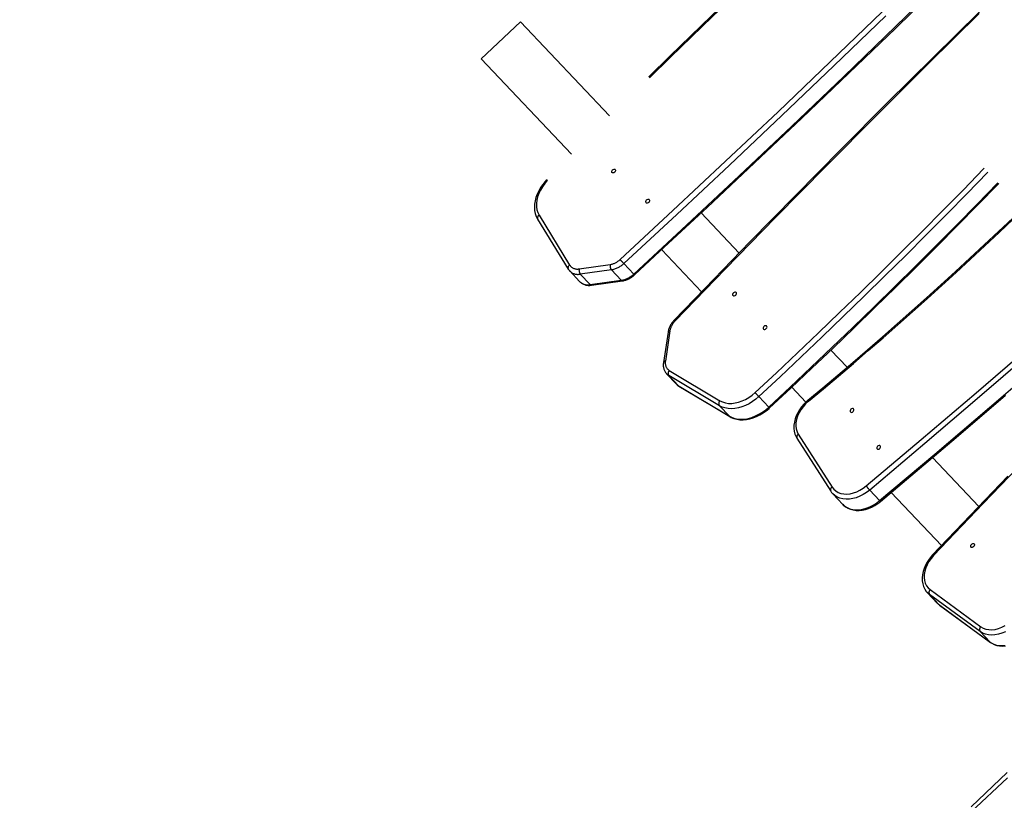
# Model space of a CAD drawing. Header units: metres. Extents: x 104098 to 104607, y 427853 to 428230.
# Tile 28 of 147: x 104233.398 to 104234.165, y 428114.903 to 428115.511. Entities that reach past the tile are written whole.
import ezdxf

# ---------------------------------------------------------------- set-up
doc = ezdxf.new("R2010")
doc.units = ezdxf.units.M
doc.linetypes.add('DASHED2', pattern=[0.375, 0.25, -0.125])

# ---------------------------------------------------------------- blocks, each defined once
blk = doc.blocks.new('school2')
at = {"color": 252, "linetype": 'DASHED2'}
for p, q in [((107953.95022, 456627.91669), (107953.90822, 456627.91669)), ((107953.90822, 456627.91669), (107953.90822, 456627.81426)), ((107953.95022, 456627.91669), (107953.95022, 456627.81566)), ((107953.86743, 456627.81023), (107953.86494, 456627.80898)), ((107953.86872, 456627.80963), (107953.86619, 456627.80836)), ((107953.87009, 456627.81126), (107953.86743, 456627.81023)), ((107953.87145, 456627.81068), (107953.86872, 456627.80963)), ((107953.87287, 456627.81208), (107953.87009, 456627.81126)), ((107953.87434, 456627.81147), (107953.87145, 456627.81068)), ((107953.87575, 456627.81268), (107953.87287, 456627.81208)), ((107953.87734, 456627.81201), (107953.87434, 456627.81147)), ((107953.87869, 456627.81305), (107953.87575, 456627.81268)), ((107953.88042, 456627.81228), (107953.87734, 456627.81201)), ((107953.88029, 456627.81315), (107953.87869, 456627.81305)), ((107953.85715, 456627.8022), (107953.85587, 456627.80016)), ((107953.85871, 456627.80413), (107953.85715, 456627.8022)), ((107953.86055, 456627.80592), (107953.85871, 456627.80413)), ((107953.8602, 456627.80338), (107953.85883, 456627.80141)), ((107953.8619, 456627.80521), (107953.8602, 456627.80338)), ((107953.86264, 456627.80754), (107953.86055, 456627.80592)), ((107953.86391, 456627.80688), (107953.8619, 456627.80521)), ((107953.86494, 456627.80898), (107953.86264, 456627.80754)), ((107953.86619, 456627.80836), (107953.86391, 456627.80688)), ((107953.85423, 456627.79569), (107953.84485, 456627.75107)), ((107953.85717, 456627.79719), (107953.84779, 456627.75258)), ((107953.85429, 456627.79597), (107953.85423, 456627.79569)), ((107953.85491, 456627.79802), (107953.85429, 456627.79597)), ((107953.85587, 456627.80016), (107953.85491, 456627.79802)), ((107953.85781, 456627.79934), (107953.85717, 456627.79719)), ((107953.85883, 456627.80141), (107953.85781, 456627.79934)), ((107953.9213, 456627.78228), (107953.92144, 456627.78275)), ((107953.92142, 456627.7818), (107953.9213, 456627.78228)), ((107953.92179, 456627.78139), (107953.92142, 456627.7818)), ((107953.92144, 456627.78275), (107953.92183, 456627.78314)), ((107953.92235, 456627.78112), (107953.92179, 456627.78139)), ((107953.92183, 456627.78314), (107953.92241, 456627.7834)), ((107953.92302, 456627.78102), (107953.92235, 456627.78112)), ((107953.92241, 456627.7834), (107953.92308, 456627.78349)), ((107953.92369, 456627.7811), (107953.92302, 456627.78102)), ((107953.92308, 456627.78349), (107953.92375, 456627.78339)), ((107953.92426, 456627.78136), (107953.92369, 456627.7811)), ((107953.92375, 456627.78339), (107953.92431, 456627.78311)), ((107953.92465, 456627.78176), (107953.92426, 456627.78136)), ((107953.92431, 456627.78311), (107953.92468, 456627.78271)), ((107953.9248, 456627.78223), (107953.92465, 456627.78176)), ((107953.92468, 456627.78271), (107953.9248, 456627.78223)), ((107953.84466, 456627.74921), (107953.84466, 456627.7379)), ((107953.84485, 456627.75107), (107953.84469, 456627.75)), ((107953.84469, 456627.75), (107953.8447, 456627.74925)), ((107953.925, 456627.74786), (107953.92558, 456627.74812)), ((107953.92558, 456627.74812), (107953.92625, 456627.74821)), ((107953.92625, 456627.74821), (107953.92692, 456627.7481)), ((107953.92692, 456627.7481), (107953.92748, 456627.74783)), ((107953.86892, 456627.72758), (107953.84902, 456627.74173)), ((107953.84902, 456627.73042), (107953.84902, 456627.74173)), ((107953.85115, 456627.74535), (107953.87104, 456627.73119)), ((107953.92447, 456627.74699), (107953.92461, 456627.74746)), ((107953.92459, 456627.74652), (107953.92447, 456627.74699)), ((107953.92496, 456627.74611), (107953.92459, 456627.74652)), ((107953.92461, 456627.74746), (107953.925, 456627.74786)), ((107953.92552, 456627.74583), (107953.92496, 456627.74611)), ((107953.92619, 456627.74573), (107953.92552, 456627.74583)), ((107953.92686, 456627.74582), (107953.92619, 456627.74573)), ((107953.92743, 456627.74608), (107953.92686, 456627.74582)), ((107953.92782, 456627.74647), (107953.92743, 456627.74608)), ((107953.92748, 456627.74783), (107953.92785, 456627.74742)), ((107953.92797, 456627.74695), (107953.92782, 456627.74647)), ((107953.92785, 456627.74742), (107953.92797, 456627.74695)), ((107953.84902, 456627.73042), (107953.86892, 456627.71626)), ((107953.84941, 456627.72947), (107953.86931, 456627.71531)), ((107953.86892, 456627.71626), (107953.86892, 456627.72758)), ((107953.87934, 456627.72869), (107953.93554, 456627.72812)), ((107953.93554, 456627.72812), (107953.99175, 456627.72782)), ((107953.99175, 456627.72782), (107954.04796, 456627.72779)), ((107954.04796, 456627.72779), (107954.10417, 456627.72804)), ((107954.10417, 456627.72804), (107954.16038, 456627.72857)), ((107953.93551, 456627.72388), (107953.87929, 456627.72445)), ((107953.87929, 456627.71314), (107953.87929, 456627.72445)), ((107953.99174, 456627.72357), (107953.93551, 456627.72388)), ((107954.04797, 456627.72355), (107953.99174, 456627.72357)), ((107954.1042, 456627.7238), (107954.04797, 456627.72355)), ((107954.16042, 456627.72432), (107954.1042, 456627.7238)), ((107953.87929, 456627.71314), (107953.93551, 456627.71256)), ((107953.8793, 456627.71226), (107953.90597, 456627.71195)), ((107953.90597, 456627.71195), (107953.95665, 456627.71154)), ((107953.90822, 456627.71193), (107953.90822, 456627.66678)), ((107953.93551, 456627.71256), (107953.99174, 456627.71226)), ((107953.95022, 456627.71159), (107953.95022, 456627.66857)), ((107953.95665, 456627.71154), (107954.00733, 456627.71135)), ((107953.99174, 456627.71226), (107954.04797, 456627.71224)), ((107954.00733, 456627.71135), (107954.05801, 456627.71138)), ((107954.04797, 456627.71224), (107954.1042, 456627.71248)), ((107954.05801, 456627.71138), (107954.10868, 456627.71164)), ((107954.1042, 456627.71248), (107954.16042, 456627.71301)), ((107954.10868, 456627.71164), (107954.15936, 456627.71212)), ((107954.15936, 456627.71212), (107954.21003, 456627.71282)), ((107954.16042, 456627.71301), (107954.21664, 456627.71381)), ((107954.04598, 456627.67127), (107953.98984, 456627.66928)), ((107954.06355, 456627.67272), (107954.01292, 456627.67102)), ((107954.10213, 456627.67299), (107954.04598, 456627.67127)), ((107954.11418, 456627.6742), (107954.06355, 456627.67272)), ((107954.15831, 456627.67443), (107954.10213, 456627.67299)), ((107954.16483, 456627.67546), (107954.11418, 456627.6742)), ((107954.21449, 456627.6756), (107954.15831, 456627.67443)), ((107954.21549, 456627.6765), (107954.16483, 456627.67546)), ((107953.91173, 456627.66694), (107953.87748, 456627.66536)), ((107953.93372, 456627.66702), (107953.87762, 456627.66448)), ((107953.96232, 456627.66909), (107953.91173, 456627.66694)), ((107953.98984, 456627.66928), (107953.93372, 456627.66702)), ((107954.01292, 456627.67102), (107953.96232, 456627.66909)), ((107953.86766, 456627.66193), (107953.84878, 456627.6471)), ((107953.86951, 456627.66169), (107953.85063, 456627.64686)), ((107953.92406, 456627.64826), (107953.92398, 456627.64778)), ((107953.9244, 456627.64868), (107953.92406, 456627.64826)), ((107953.92495, 456627.64897), (107953.9244, 456627.64868)), ((107953.9256, 456627.6491), (107953.92495, 456627.64897)), ((107953.92628, 456627.64904), (107953.9256, 456627.6491)), ((107953.92687, 456627.6488), (107953.92628, 456627.64904)), ((107953.92729, 456627.64841), (107953.92687, 456627.6488)), ((107953.92747, 456627.64795), (107953.92729, 456627.64841)), ((107953.92398, 456627.64778), (107953.92415, 456627.64732)), ((107953.92415, 456627.64732), (107953.92457, 456627.64693)), ((107953.92457, 456627.64693), (107953.92516, 456627.64669)), ((107953.92516, 456627.64669), (107953.92584, 456627.64663)), ((107953.92584, 456627.64663), (107953.9265, 456627.64676)), ((107953.9265, 456627.64676), (107953.92704, 456627.64705)), ((107953.92704, 456627.64705), (107953.92738, 456627.64747)), ((107953.92738, 456627.64747), (107953.92747, 456627.64795)), ((107953.8446, 456627.6382), (107953.84455, 456627.63917)), ((107953.84455, 456627.63906), (107953.84455, 456627.62775)), ((107953.84484, 456627.63698), (107953.8446, 456627.6382)), ((107953.85733, 456627.59275), (107953.84484, 456627.63698)), ((107953.84484, 456627.63698), (107953.84484, 456627.62567)), ((107953.84778, 456627.63952), (107953.86027, 456627.59529)), ((107953.84455, 456627.62775), (107953.8446, 456627.62689)), ((107953.84459, 456627.62786), (107953.84458, 456627.62701)), ((107953.84458, 456627.62701), (107953.84489, 456627.62527)), ((107953.8446, 456627.62689), (107953.84484, 456627.62567)), ((107953.84484, 456627.62567), (107953.85733, 456627.58144)), ((107953.84484, 456627.62567), (107953.84489, 456627.62527)), ((107953.84489, 456627.62527), (107953.85738, 456627.58104)), ((107953.92336, 456627.61291), (107953.92328, 456627.61243)), ((107953.92328, 456627.61243), (107953.92345, 456627.61196)), ((107953.9237, 456627.61333), (107953.92336, 456627.61291)), ((107953.92345, 456627.61196), (107953.92387, 456627.61158)), ((107953.92424, 456627.61362), (107953.9237, 456627.61333)), ((107953.92387, 456627.61158), (107953.92446, 456627.61134)), ((107953.9249, 456627.61375), (107953.92424, 456627.61362)), ((107953.92446, 456627.61134), (107953.92514, 456627.61128)), ((107953.92558, 456627.61369), (107953.9249, 456627.61375)), ((107953.92514, 456627.61128), (107953.9258, 456627.6114)), ((107953.92617, 456627.61345), (107953.92558, 456627.61369)), ((107953.9258, 456627.6114), (107953.92634, 456627.6117)), ((107953.92659, 456627.61306), (107953.92617, 456627.61345)), ((107953.92634, 456627.6117), (107953.92668, 456627.61212)), ((107953.92677, 456627.6126), (107953.92659, 456627.61306)), ((107953.92668, 456627.61212), (107953.92677, 456627.6126)), ((107953.86027, 456627.59529), (107953.86106, 456627.59317)), ((107953.85812, 456627.59057), (107953.85733, 456627.59275)), ((107953.85733, 456627.59275), (107953.85733, 456627.58144)), ((107953.85927, 456627.58847), (107953.85812, 456627.59057)), ((107953.86074, 456627.58648), (107953.85927, 456627.58847)), ((107953.86106, 456627.59317), (107953.86222, 456627.59113)), ((107953.86222, 456627.59113), (107953.86372, 456627.58922)), ((107953.86372, 456627.58922), (107953.86555, 456627.58745)), ((107953.86555, 456627.58745), (107953.86768, 456627.58585)), ((107953.85733, 456627.58144), (107953.85812, 456627.57926)), ((107953.85733, 456627.58144), (107953.85738, 456627.58104)), ((107953.85738, 456627.58104), (107953.85779, 456627.57979)), ((107953.85779, 456627.57979), (107953.85872, 456627.57771)), ((107953.85812, 456627.57926), (107953.85927, 456627.57716)), ((107953.86252, 456627.58461), (107953.86074, 456627.58648)), ((107953.86459, 456627.5829), (107953.86252, 456627.58461)), ((107953.86692, 456627.58137), (107953.86459, 456627.5829)), ((107953.86948, 456627.58003), (107953.86692, 456627.58137)), ((107953.86768, 456627.58585), (107953.87006, 456627.58445)), ((107953.87224, 456627.57891), (107953.86948, 456627.58003)), ((107953.87006, 456627.58445), (107953.87267, 456627.58327)), ((107953.87267, 456627.58327), (107953.87547, 456627.58232)), ((107953.87547, 456627.58232), (107953.87841, 456627.58163)), ((107953.87841, 456627.58163), (107953.88145, 456627.5812)), ((107953.88145, 456627.5812), (107953.88455, 456627.58104)), ((107953.85872, 456627.57771), (107953.85995, 456627.57571)), ((107953.85927, 456627.57716), (107953.86074, 456627.57516)), ((107953.85995, 456627.57571), (107953.86146, 456627.57382)), ((107953.86074, 456627.57516), (107953.86252, 456627.5733)), ((107953.86146, 456627.57382), (107953.86323, 456627.57205)), ((107953.86252, 456627.5733), (107953.86459, 456627.57159)), ((107953.86323, 456627.57205), (107953.86526, 456627.57043)), ((107953.86459, 456627.57159), (107953.86692, 456627.57005)), ((107953.87516, 456627.57801), (107953.87224, 456627.57891)), ((107953.87821, 456627.57736), (107953.87516, 456627.57801)), ((107953.88134, 456627.57695), (107953.87821, 456627.57736)), ((107953.88451, 456627.57679), (107953.88134, 456627.57695)), ((107953.88451, 456627.57679), (107953.88451, 456627.56548)), ((107953.86526, 456627.57043), (107953.86751, 456627.56899)), ((107953.86692, 456627.57005), (107953.86948, 456627.56872)), ((107953.86751, 456627.56899), (107953.86996, 456627.56772)), ((107953.86948, 456627.56872), (107953.87224, 456627.56759)), ((107953.86996, 456627.56772), (107953.87258, 456627.56666)), ((107953.87224, 456627.56759), (107953.87516, 456627.5667)), ((107953.87258, 456627.56666), (107953.87534, 456627.56581)), ((107953.87516, 456627.5667), (107953.87821, 456627.56604)), ((107953.87534, 456627.56581), (107953.8782, 456627.56518)), ((107953.8782, 456627.56518), (107953.88114, 456627.56478)), ((107953.87821, 456627.56604), (107953.88134, 456627.56563)), ((107953.88114, 456627.56478), (107953.88396, 456627.56461)), ((107953.88134, 456627.56563), (107953.88451, 456627.56548)), ((107953.88396, 456627.56461), (107953.88452, 456627.5646)), ((107953.90822, 456627.56448), (107953.90822, 456627.54844)), ((107953.95022, 456627.56452), (107953.95022, 456627.54608)), ((107953.90603, 456627.54839), (107953.90326, 456627.5481)), ((107953.90883, 456627.54845), (107953.90603, 456627.54839)), ((107953.91033, 456627.54839), (107953.90883, 456627.54845)), ((107953.88904, 456627.54173), (107953.88738, 456627.54)), ((107953.89096, 456627.54329), (107953.88904, 456627.54173)), ((107953.89152, 456627.54203), (107953.88977, 456627.54031)), ((107953.8931, 456627.54467), (107953.89096, 456627.54329)), ((107953.89358, 456627.54357), (107953.89152, 456627.54203)), ((107953.89544, 456627.54585), (107953.8931, 456627.54467)), ((107953.89592, 456627.54489), (107953.89358, 456627.54357)), ((107953.89793, 456627.54682), (107953.89544, 456627.54585)), ((107953.8985, 456627.54597), (107953.89592, 456627.54489)), ((107953.90055, 456627.54757), (107953.89793, 456627.54682)), ((107953.90127, 456627.54678), (107953.8985, 456627.54597)), ((107953.90326, 456627.5481), (107953.90055, 456627.54757)), ((107953.90417, 456627.54732), (107953.90127, 456627.54678)), ((107953.90714, 456627.54756), (107953.90417, 456627.54732)), ((107953.91014, 456627.54752), (107953.90714, 456627.54756)), ((107953.88677, 456627.53436), (107953.87755, 456627.48631)), ((107953.88414, 456627.53413), (107953.88382, 456627.53281)), ((107953.88491, 456627.53617), (107953.88414, 456627.53413)), ((107953.88599, 456627.53814), (107953.88491, 456627.53617)), ((107953.88738, 456627.54), (107953.88599, 456627.53814)), ((107953.88738, 456627.53644), (107953.88677, 456627.53436)), ((107953.88839, 456627.53843), (107953.88738, 456627.53644)), ((107953.88977, 456627.54031), (107953.88839, 456627.53843)), ((107953.88382, 456627.53281), (107953.8746, 456627.48475)), ((107953.92827, 456627.51951), (107953.92814, 456627.51903)), ((107953.92814, 456627.51903), (107953.92826, 456627.51856)), ((107953.92826, 456627.51856), (107953.92864, 456627.51816)), ((107953.92866, 456627.51991), (107953.92827, 456627.51951)), ((107953.92864, 456627.51816), (107953.9292, 456627.51788)), ((107953.92923, 456627.52017), (107953.92866, 456627.51991)), ((107953.9292, 456627.51788), (107953.92987, 456627.51779)), ((107953.9299, 456627.52026), (107953.92923, 456627.52017)), ((107953.92987, 456627.51779), (107953.93054, 456627.51788)), ((107953.93057, 456627.52016), (107953.9299, 456627.52026)), ((107953.93054, 456627.51788), (107953.93111, 456627.51814)), ((107953.93113, 456627.51989), (107953.93057, 456627.52016)), ((107953.93111, 456627.51814), (107953.9315, 456627.51854)), ((107953.93151, 456627.51949), (107953.93113, 456627.51989)), ((107953.9315, 456627.51854), (107953.93164, 456627.51902)), ((107953.93164, 456627.51902), (107953.93151, 456627.51949)), ((107953.87435, 456627.48209), (107953.87435, 456627.47078)), ((107953.87451, 456627.48007), (107953.87435, 456627.48204)), ((107953.87442, 456627.48352), (107953.87438, 456627.48204)), ((107953.8746, 456627.48475), (107953.87442, 456627.48352)), ((107953.87506, 456627.4779), (107953.87451, 456627.48007)), ((107953.87755, 456627.48631), (107953.87735, 456627.48421)), ((107953.87735, 456627.48421), (107953.87755, 456627.48211)), ((107953.87755, 456627.48211), (107953.87815, 456627.48006)), ((107953.87815, 456627.48006), (107953.87914, 456627.47807)), ((107953.92358, 456627.48431), (107953.92344, 456627.48383)), ((107953.92344, 456627.48383), (107953.92357, 456627.48336)), ((107953.92357, 456627.48336), (107953.92394, 456627.48296)), ((107953.92396, 456627.48471), (107953.92358, 456627.48431)), ((107953.92394, 456627.48296), (107953.92451, 456627.48269)), ((107953.92453, 456627.48497), (107953.92396, 456627.48471)), ((107953.92451, 456627.48269), (107953.92517, 456627.48259)), ((107953.9252, 456627.48506), (107953.92453, 456627.48497)), ((107953.92517, 456627.48259), (107953.92584, 456627.48268)), ((107953.92587, 456627.48497), (107953.9252, 456627.48506)), ((107953.92584, 456627.48268), (107953.92642, 456627.48294)), ((107953.92643, 456627.48469), (107953.92587, 456627.48497)), ((107953.92642, 456627.48294), (107953.9268, 456627.48334)), ((107953.92681, 456627.48429), (107953.92643, 456627.48469)), ((107953.9268, 456627.48334), (107953.92694, 456627.48382)), ((107953.92694, 456627.48382), (107953.92681, 456627.48429)), ((107953.87599, 456627.4758), (107953.87506, 456627.4779)), ((107953.87728, 456627.47379), (107953.87599, 456627.4758)), ((107953.87891, 456627.47191), (107953.87728, 456627.47379)), ((107953.88086, 456627.47019), (107953.87891, 456627.47191)), ((107953.87914, 456627.47807), (107953.88049, 456627.4762)), ((107953.88049, 456627.4762), (107953.88219, 456627.47448)), ((107953.88219, 456627.47448), (107953.8842, 456627.47293)), ((107953.8842, 456627.47293), (107953.88649, 456627.47159)), ((107953.88649, 456627.47159), (107953.88901, 456627.47048)), ((107953.87435, 456627.47078), (107953.87451, 456627.46876)), ((107953.87439, 456627.47081), (107953.87437, 456627.47009)), ((107953.87437, 456627.47009), (107953.87463, 456627.468)), ((107953.87451, 456627.46876), (107953.87506, 456627.46659)), ((107953.87463, 456627.468), (107953.87519, 456627.46596)), ((107953.87506, 456627.46659), (107953.87599, 456627.46448)), ((107953.87519, 456627.46596), (107953.87606, 456627.46398)), ((107953.87599, 456627.46448), (107953.87728, 456627.46248)), ((107953.87606, 456627.46398), (107953.87722, 456627.46209)), ((107953.8831, 456627.46866), (107953.88086, 456627.47019)), ((107953.88559, 456627.46733), (107953.8831, 456627.46866)), ((107953.8883, 456627.46624), (107953.88559, 456627.46733)), ((107953.89117, 456627.46539), (107953.8883, 456627.46624)), ((107953.88901, 456627.47048), (107953.89172, 456627.46962)), ((107953.89418, 456627.4648), (107953.89117, 456627.46539)), ((107953.89172, 456627.46962), (107953.89458, 456627.46903)), ((107953.89726, 456627.46448), (107953.89418, 456627.4648)), ((107953.89458, 456627.46903), (107953.89751, 456627.46871)), ((107953.95331, 456627.46129), (107953.89726, 456627.46448)), ((107953.89726, 456627.46448), (107953.89726, 456627.45316)), ((107953.89751, 456627.46871), (107953.95354, 456627.46553)), ((107953.95354, 456627.46553), (107954.0096, 456627.46262)), ((107953.87722, 456627.46209), (107953.87866, 456627.46031)), ((107953.87728, 456627.46248), (107953.87891, 456627.4606)), ((107953.87866, 456627.46031), (107953.88037, 456627.45865)), ((107953.87891, 456627.4606), (107953.88086, 456627.45888)), ((107953.88037, 456627.45865), (107953.88232, 456627.45715)), ((107953.88086, 456627.45888), (107953.8831, 456627.45735)), ((107953.88232, 456627.45715), (107953.8845, 456627.45582)), ((107953.8831, 456627.45735), (107953.88559, 456627.45602)), ((107954.00939, 456627.45839), (107953.95331, 456627.46129)), ((107954.0655, 456627.45575), (107954.00939, 456627.45839)), ((107954.0096, 456627.46262), (107954.06569, 456627.45999)), ((107953.8845, 456627.45582), (107953.88686, 456627.45468)), ((107953.88559, 456627.45602), (107953.8883, 456627.45492)), ((107953.88686, 456627.45468), (107953.88939, 456627.45374)), ((107953.8883, 456627.45492), (107953.89117, 456627.45407)), ((107953.88939, 456627.45374), (107953.89204, 456627.45303)), ((107953.89117, 456627.45407), (107953.89418, 456627.45349)), ((107953.89204, 456627.45303), (107953.89478, 456627.45253)), ((107953.89418, 456627.45349), (107953.89726, 456627.45316)), ((107953.89478, 456627.45253), (107953.89734, 456627.45228)), ((107953.89726, 456627.45316), (107953.95331, 456627.44998)), ((107953.89734, 456627.45228), (107953.92392, 456627.45074)), ((107953.90822, 456627.45165), (107953.90822, 456627.39461)), ((107953.92392, 456627.45074), (107953.97445, 456627.44798)), ((107953.95022, 456627.4493), (107953.95022, 456627.39678)), ((107953.95331, 456627.44998), (107954.00939, 456627.44707)), ((107953.97445, 456627.44798), (107954.025, 456627.44543)), ((107954.00939, 456627.44707), (107954.0655, 456627.44444)), ((107953.93238, 456627.3959), (107953.89816, 456627.39407)), ((107953.95438, 456627.39614), (107953.89832, 456627.39319)), ((107953.98294, 456627.39841), (107953.93238, 456627.3959)), ((107954.01046, 456627.3988), (107953.95438, 456627.39614)), ((107953.88178, 456627.38829), (107953.87993, 456627.38666)), ((107953.88295, 456627.38749), (107953.88123, 456627.38578)), ((107953.88385, 456627.38976), (107953.88178, 456627.38829)), ((107953.88497, 456627.38903), (107953.88295, 456627.38749)), ((107953.88613, 456627.39102), (107953.88385, 456627.38976)), ((107953.88727, 456627.39036), (107953.88497, 456627.38903)), ((107953.88858, 456627.39209), (107953.88613, 456627.39102)), ((107953.88981, 456627.39146), (107953.88727, 456627.39036)), ((107953.89117, 456627.39293), (107953.88858, 456627.39209)), ((107953.89252, 456627.39231), (107953.88981, 456627.39146)), ((107953.89387, 456627.39356), (107953.89117, 456627.39293)), ((107953.89538, 456627.39289), (107953.89252, 456627.39231)), ((107953.89665, 456627.39395), (107953.89387, 456627.39356)), ((107953.89832, 456627.39319), (107953.89538, 456627.39289)), ((107953.89816, 456627.39407), (107953.89665, 456627.39395)), ((107953.87608, 456627.38094), (107953.87542, 456627.37886)), ((107953.87706, 456627.38295), (107953.87608, 456627.38094)), ((107953.87835, 456627.38487), (107953.87706, 456627.38295)), ((107953.87824, 456627.37988), (107953.87802, 456627.37778)), ((107953.87886, 456627.38193), (107953.87824, 456627.37988)), ((107953.87993, 456627.38666), (107953.87835, 456627.38487)), ((107953.87986, 456627.38391), (107953.87886, 456627.38193)), ((107953.88123, 456627.38578), (107953.87986, 456627.38391)), ((107953.87502, 456627.37549), (107953.87502, 456627.37568)), ((107953.87502, 456627.37556), (107953.87502, 456627.36425)), ((107953.87523, 456627.37329), (107953.87502, 456627.37549)), ((107953.87507, 456627.37675), (107953.87506, 456627.37569)), ((107953.87542, 456627.37886), (107953.87507, 456627.37675)), ((107953.88404, 456627.3252), (107953.87523, 456627.37329)), ((107953.87523, 456627.36198), (107953.87523, 456627.37329)), ((107953.87802, 456627.37778), (107953.87821, 456627.37569)), ((107953.87821, 456627.37569), (107953.88702, 456627.32759)), ((107953.92411, 456627.37796), (107953.92425, 456627.37844)), ((107953.92425, 456627.37749), (107953.92411, 456627.37796)), ((107953.92425, 456627.37844), (107953.92463, 456627.37884)), ((107953.92463, 456627.37709), (107953.92425, 456627.37749)), ((107953.92463, 456627.37884), (107953.92519, 456627.37911)), ((107953.9252, 456627.37682), (107953.92463, 456627.37709)), ((107953.92519, 456627.37911), (107953.92586, 456627.3792)), ((107953.92587, 456627.37673), (107953.9252, 456627.37682)), ((107953.92586, 456627.3792), (107953.92653, 456627.37911)), ((107953.92654, 456627.37682), (107953.92587, 456627.37673)), ((107953.92653, 456627.37911), (107953.9271, 456627.37884)), ((107953.9271, 456627.37709), (107953.92654, 456627.37682)), ((107953.9271, 456627.37884), (107953.92748, 456627.37844)), ((107953.92748, 456627.37749), (107953.9271, 456627.37709)), ((107953.92748, 456627.37844), (107953.92761, 456627.37797)), ((107953.92761, 456627.37797), (107953.92748, 456627.37749)), ((107953.87502, 456627.36438), (107953.87502, 456627.36425)), ((107953.87502, 456627.36425), (107953.87502, 456627.36418)), ((107953.87502, 456627.36418), (107953.87523, 456627.36198)), ((107953.87506, 456627.36439), (107953.87505, 456627.36333)), ((107953.87505, 456627.36333), (107953.87526, 456627.36171)), ((107953.87523, 456627.36198), (107953.88404, 456627.31388)), ((107953.87523, 456627.36198), (107953.87526, 456627.36171)), ((107953.87526, 456627.36171), (107953.88406, 456627.31362)), ((107953.88702, 456627.32759), (107953.88761, 456627.32551)), ((107953.88464, 456627.32303), (107953.88404, 456627.3252)), ((107953.88404, 456627.31388), (107953.88404, 456627.3252)), ((107953.88562, 456627.32093), (107953.88464, 456627.32303)), ((107953.88697, 456627.31893), (107953.88562, 456627.32093)), ((107953.88867, 456627.31708), (107953.88697, 456627.31893)), ((107953.88761, 456627.32551), (107953.8886, 456627.32352)), ((107953.8886, 456627.32352), (107953.88997, 456627.32163)), ((107953.88997, 456627.32163), (107953.8917, 456627.3199)), ((107953.8917, 456627.3199), (107953.89375, 456627.31836)), ((107953.89375, 456627.31836), (107953.89608, 456627.31703)), ((107953.88404, 456627.31388), (107953.88464, 456627.31171)), ((107953.88404, 456627.31388), (107953.88406, 456627.31362)), ((107953.88406, 456627.31362), (107953.88434, 456627.3124)), ((107953.88434, 456627.3124), (107953.88505, 456627.3104)), ((107953.88464, 456627.31171), (107953.88562, 456627.30961)), ((107953.89069, 456627.31539), (107953.88867, 456627.31708)), ((107953.893, 456627.31389), (107953.89069, 456627.31539)), ((107953.89555, 456627.31262), (107953.893, 456627.31389)), ((107953.89831, 456627.31158), (107953.89555, 456627.31262)), ((107953.89608, 456627.31703), (107953.89865, 456627.31594)), ((107953.89865, 456627.31594), (107953.90141, 456627.31511)), ((107953.88505, 456627.3104), (107953.88606, 456627.30848)), ((107953.88562, 456627.30961), (107953.88697, 456627.30762)), ((107953.88606, 456627.30848), (107953.88735, 456627.30665)), ((107953.88697, 456627.30762), (107953.88867, 456627.30576)), ((107953.88735, 456627.30665), (107953.88892, 456627.30494)), ((107953.88867, 456627.30576), (107953.89069, 456627.30407)), ((107953.88892, 456627.30494), (107953.89074, 456627.30338)), ((107953.82126, 456627.22779), (107953.78247, 456627.22779)), ((107953.78507, 456627.23079), (107953.82386, 456627.23079))]:
    blk.add_line(p, q, dxfattribs=at)
for centre, radius, start, end in [((107963.38171, 457111.77414), 481.53889, 268.4924211, 270.1038203), ((107963.38195, 457111.78668), 482.75143, 268.4898422, 270.1038511), ((107963.38195, 457111.78668), 482.75143, 268.5373252, 270.1038511), ((107963.38196, 457111.78744), 482.80219, 268.5431484, 270.1038528), ((107963.38197, 457111.78821), 482.85295, 268.5489708, 270.1038536), ((107963.38197, 457111.78821), 482.85295, 268.5489708, 270.1038536), ((107954.09265, 456622.921), 4.89676, 88.23777, 92.48548), ((107953.87828, 456627.8124), 0.00215, 356.56759, 20.33929), ((107954.09265, 456622.92303), 4.89385, 88.23788, 92.48551), ((107953.85654, 456627.7948), 0.00247, 75.29487, 158.95491), ((107953.85386, 456627.74957), 0.00921, 182.03223, 238.27114), ((107953.84716, 456627.75019), 0.00247, 75.30856, 158.98155), ((107953.85486, 456627.75147), 0.00715, 171.06352, 238.77312), ((107953.85405, 456627.74121), 0.00505, 125.00628, 174.05876), ((107953.85414, 456627.73842), 0.0095, 183.1487, 237.35827), ((107953.85519, 456627.73823), 0.0105, 181.82742, 236.57795), ((107953.85008, 456627.7303), 0.00107, 173.58371, 230.96688), ((107953.87394, 456627.72706), 0.00505, 125.00206, 174.06298), ((107953.8792, 456627.74291), 0.01846, 236.15884, 270.27332), ((107953.87927, 456627.74346), 0.01477, 236.15761, 270.27574), ((107954.07537, 456627.72409), 0.19609, 178.65377, 179.89351), ((107953.86998, 456627.71615), 0.00107, 173.60226, 230.97588), ((107953.8792, 456627.7316), 0.01846, 236.15884, 270.27332), ((107953.87925, 456627.72998), 0.01772, 235.83823, 270.15406), ((107953.88954, 456627.71288), 0.01026, 178.5703, 183.48227), ((107953.87799, 456627.64812), 0.01724, 91.67998, 126.78893), ((107953.87802, 456627.65015), 0.01433, 91.56611, 126.3875), ((107953.87565, 456627.66461), 0.00198, 356.3259, 22.2323), ((107953.86841, 456627.66047), 0.00164, 47.96624, 117.40034), ((107953.85453, 456627.63898), 0.00995, 125.36925, 178.80625), ((107953.85452, 456627.64113), 0.00693, 124.15739, 193.40226), ((107953.84953, 456627.64564), 0.00164, 47.99597, 117.36997), ((107953.8479, 456627.6364), 0.00312, 92.27256, 169.26811), ((107953.86039, 456627.59217), 0.00312, 92.27405, 169.25597), ((107953.92576, 456632.4688), 4.89218, 269.51694, 273.76805), ((107953.92574, 456632.46932), 4.88846, 269.51716, 273.76782), ((107954.1802, 456627.57643), 0.29569, 179.10768, 179.92977), ((107953.92574, 456632.45807), 4.89277, 269.5172, 273.7678), ((107953.92577, 456632.45511), 4.89068, 269.51679, 273.76813), ((107953.89993, 456627.56522), 0.01542, 179.0485, 182.31229), ((107953.91204, 456627.54755), 0.0019, 153.91538, 181.07891), ((107954.11404, 456630.70169), 3.15987, 266.30363, 270.73185), ((107954.11405, 456630.70432), 3.16338, 266.30405, 270.73155), ((107953.88616, 456627.53195), 0.00249, 75.8903, 159.80142), ((107953.87694, 456627.48389), 0.00249, 75.88386, 159.81924), ((107953.93937, 456627.46411), 0.04211, 173.72685, 179.50258), ((107953.89955, 456627.45291), 0.0023, 173.65734, 195.82405), ((107953.89657, 456627.39332), 0.00175, 355.96711, 25.36466), ((107953.87814, 456627.37272), 0.00296, 88.70685, 168.94265), ((107953.88695, 456627.32463), 0.00296, 88.69257, 168.94578)]:
    blk.add_arc(centre, radius, start, end, dxfattribs=at)

msp = doc.modelspace()

# ---------------------------------------------------------------- block references
at = {"rotation": 43.40342385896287}
msp.add_blockref('school2', (339564.77906, 22181.48215), dxfattribs=at)

doc.saveas('drawing.dxf')
